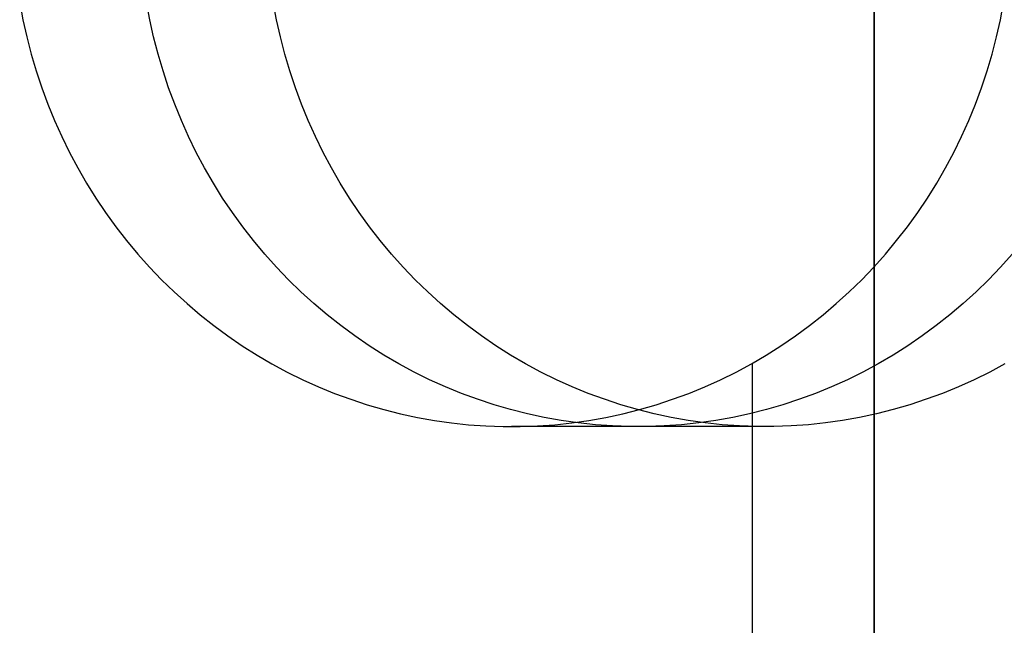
# Model space of a CAD drawing. Header units: millimetres. Extents: x 6038 to 7358, y -8545 to -7225.
# Tile 55 of 256: x 6694.15 to 6698.95, y -7955.15 to -7952.19. Entities that reach past the tile are written whole.
import ezdxf

# ---------------------------------------------------------------- set-up
doc = ezdxf.new("R2010")
doc.units = ezdxf.units.MM
doc.layers.add('color', color=7, linetype='Continuous')

msp = doc.modelspace()

# ---------------------------------------------------------------- linework, layer by layer
at = {"color": 7, "true_color": 0xffffff}
for p, q in [((6698.3164, -7955.8779, 89.0308), (6698.3164, -7934.8712, 103.0637)), ((6698.3164, -7955.8779, 89.0308), (6698.3164, -7934.8712, 103.0637)), ((6698.3164, -7955.606, 88.1), (6698.3164, -7936.7577, 88.1)), ((6698.3164, -7955.606, 88.1), (6698.3164, -7936.7577, 88.1)), ((6694.1482, -7952.1076, 64.1558), (6694.1641, -7952.1923, 64.1521)), ((6694.1482, -7952.1076, 64.1558), (6694.1641, -7952.1923, 64.1521)), ((6694.7827, -7952.1923, 66.8316), (6694.7668, -7952.1076, 66.8353)), ((6695.4013, -7952.1923, 69.5111), (6695.3854, -7952.1076, 69.5148)), ((6695.4013, -7952.1923, 69.5111), (6695.3854, -7952.1076, 69.5148)), ((6698.9318, -7952.1923, 63.0514), (6698.9477, -7952.1076, 63.0477)), ((6698.9318, -7952.1923, 63.0514), (6698.9477, -7952.1076, 63.0477)), ((6694.1641, -7952.1923, 64.1521), (6694.1828, -7952.2765, 64.1478)), ((6694.1641, -7952.1923, 64.1521), (6694.1828, -7952.2765, 64.1478)), ((6694.8014, -7952.2765, 66.8273), (6694.7827, -7952.1923, 66.8316)), ((6695.42, -7952.2765, 69.5068), (6695.4013, -7952.1923, 69.5111)), ((6695.42, -7952.2765, 69.5068), (6695.4013, -7952.1923, 69.5111)), ((6698.9131, -7952.2765, 63.0557), (6698.9318, -7952.1923, 63.0514)), ((6698.9131, -7952.2765, 63.0557), (6698.9318, -7952.1923, 63.0514)), ((6694.1828, -7952.2765, 64.1478), (6694.2043, -7952.3599, 64.1428)), ((6694.1828, -7952.2765, 64.1478), (6694.2043, -7952.3599, 64.1428)), ((6694.8229, -7952.3599, 66.8223), (6694.8014, -7952.2765, 66.8273)), ((6695.4415, -7952.3599, 69.5019), (6695.42, -7952.2765, 69.5068)), ((6695.4415, -7952.3599, 69.5019), (6695.42, -7952.2765, 69.5068)), ((6698.8915, -7952.3599, 63.0607), (6698.9131, -7952.2765, 63.0557)), ((6698.8915, -7952.3599, 63.0607), (6698.9131, -7952.2765, 63.0557)), ((6694.2043, -7952.3599, 64.1428), (6694.2286, -7952.4425, 64.1372)), ((6694.2043, -7952.3599, 64.1428), (6694.2286, -7952.4425, 64.1372)), ((6694.8473, -7952.4425, 66.8167), (6694.8229, -7952.3599, 66.8223)), ((6695.4659, -7952.4425, 69.4962), (6695.4415, -7952.3599, 69.5019)), ((6695.4659, -7952.4425, 69.4962), (6695.4415, -7952.3599, 69.5019)), ((6698.8672, -7952.4425, 63.0663), (6698.8915, -7952.3599, 63.0607)), ((6698.8672, -7952.4425, 63.0663), (6698.8915, -7952.3599, 63.0607)), ((6694.2286, -7952.4425, 64.1372), (6694.2557, -7952.5242, 64.1309)), ((6694.2286, -7952.4425, 64.1372), (6694.2557, -7952.5242, 64.1309)), ((6694.8743, -7952.5242, 66.8105), (6694.8473, -7952.4425, 66.8167)), ((6695.493, -7952.5242, 69.49), (6695.4659, -7952.4425, 69.4962)), ((6695.493, -7952.5242, 69.49), (6695.4659, -7952.4425, 69.4962)), ((6698.8401, -7952.5242, 63.0726), (6698.8672, -7952.4425, 63.0663)), ((6698.8401, -7952.5242, 63.0726), (6698.8672, -7952.4425, 63.0663)), ((6694.2557, -7952.5242, 64.1309), (6694.2855, -7952.6049, 64.1241)), ((6694.2557, -7952.5242, 64.1309), (6694.2855, -7952.6049, 64.1241)), ((6694.9042, -7952.6049, 66.8036), (6694.8743, -7952.5242, 66.8105)), ((6695.5228, -7952.6049, 69.4831), (6695.493, -7952.5242, 69.49)), ((6695.5228, -7952.6049, 69.4831), (6695.493, -7952.5242, 69.49)), ((6698.8103, -7952.6049, 63.0794), (6698.8401, -7952.5242, 63.0726)), ((6698.8103, -7952.6049, 63.0794), (6698.8401, -7952.5242, 63.0726)), ((6694.2855, -7952.6049, 64.1241), (6694.3181, -7952.6845, 64.1166)), ((6694.2855, -7952.6049, 64.1241), (6694.3181, -7952.6845, 64.1166)), ((6694.9367, -7952.6845, 66.7961), (6694.9042, -7952.6049, 66.8036)), ((6695.5553, -7952.6845, 69.4756), (6695.5228, -7952.6049, 69.4831)), ((6695.5553, -7952.6845, 69.4756), (6695.5228, -7952.6049, 69.4831)), ((6698.7778, -7952.6845, 63.0869), (6698.8103, -7952.6049, 63.0794)), ((6698.7778, -7952.6845, 63.0869), (6698.8103, -7952.6049, 63.0794)), ((6694.3181, -7952.6845, 64.1166), (6694.3532, -7952.7629, 64.1084)), ((6694.3181, -7952.6845, 64.1166), (6694.3532, -7952.7629, 64.1084)), ((6694.9719, -7952.7629, 66.788), (6694.9367, -7952.6845, 66.7961)), ((6695.5905, -7952.7629, 69.4675), (6695.5553, -7952.6845, 69.4756)), ((6695.5905, -7952.7629, 69.4675), (6695.5553, -7952.6845, 69.4756)), ((6698.7426, -7952.7629, 63.0951), (6698.7778, -7952.6845, 63.0869)), ((6698.7426, -7952.7629, 63.0951), (6698.7778, -7952.6845, 63.0869)), ((6694.3532, -7952.7629, 64.1084), (6694.391, -7952.84, 64.0997)), ((6694.3532, -7952.7629, 64.1084), (6694.391, -7952.84, 64.0997)), ((6695.0096, -7952.84, 66.7792), (6694.9719, -7952.7629, 66.788)), ((6695.6283, -7952.84, 69.4587), (6695.5905, -7952.7629, 69.4675)), ((6695.6283, -7952.84, 69.4587), (6695.5905, -7952.7629, 69.4675)), ((6698.7048, -7952.84, 63.1038), (6698.7426, -7952.7629, 63.0951)), ((6698.7048, -7952.84, 63.1038), (6698.7426, -7952.7629, 63.0951)), ((6694.391, -7952.84, 64.0997), (6694.4314, -7952.9157, 64.0904)), ((6694.391, -7952.84, 64.0997), (6694.4314, -7952.9157, 64.0904)), ((6695.05, -7952.9157, 66.7699), (6695.0096, -7952.84, 66.7792)), ((6695.6686, -7952.9157, 69.4494), (6695.6283, -7952.84, 69.4587)), ((6695.6686, -7952.9157, 69.4494), (6695.6283, -7952.84, 69.4587)), ((6698.6645, -7952.9157, 63.1131), (6698.7048, -7952.84, 63.1038)), ((6698.6645, -7952.9157, 63.1131), (6698.7048, -7952.84, 63.1038)), ((6694.4314, -7952.9157, 64.0904), (6694.4743, -7952.99, 64.0805)), ((6694.4314, -7952.9157, 64.0904), (6694.4743, -7952.99, 64.0805)), ((6695.0929, -7952.99, 66.76), (6695.05, -7952.9157, 66.7699)), ((6695.7115, -7952.99, 69.4395), (6695.6686, -7952.9157, 69.4494)), ((6695.7115, -7952.99, 69.4395), (6695.6686, -7952.9157, 69.4494)), ((6698.6216, -7952.99, 63.123), (6698.6645, -7952.9157, 63.1131)), ((6698.6216, -7952.99, 63.123), (6698.6645, -7952.9157, 63.1131)), ((6694.4743, -7952.99, 64.0805), (6694.5196, -7953.0626, 64.07)), ((6694.4743, -7952.99, 64.0805), (6694.5196, -7953.0626, 64.07)), ((6695.1382, -7953.0626, 66.7495), (6695.0929, -7952.99, 66.76)), ((6695.7568, -7953.0626, 69.4291), (6695.7115, -7952.99, 69.4395)), ((6695.7568, -7953.0626, 69.4291), (6695.7115, -7952.99, 69.4395)), ((6698.5762, -7953.0626, 63.1335), (6698.6216, -7952.99, 63.123)), ((6698.5762, -7953.0626, 63.1335), (6698.6216, -7952.99, 63.123)), ((6694.5196, -7953.0626, 64.07), (6694.5674, -7953.1337, 64.059)), ((6694.5196, -7953.0626, 64.07), (6694.5674, -7953.1337, 64.059)), ((6695.186, -7953.1337, 66.7385), (6695.1382, -7953.0626, 66.7495)), ((6695.8046, -7953.1337, 69.418), (6695.7568, -7953.0626, 69.4291)), ((6695.8046, -7953.1337, 69.418), (6695.7568, -7953.0626, 69.4291)), ((6698.5285, -7953.1337, 63.1445), (6698.5762, -7953.0626, 63.1335)), ((6698.5285, -7953.1337, 63.1445), (6698.5762, -7953.0626, 63.1335)), ((6694.5674, -7953.1337, 64.059), (6694.6175, -7953.2029, 64.0474)), ((6694.5674, -7953.1337, 64.059), (6694.6175, -7953.2029, 64.0474)), ((6695.2361, -7953.2029, 66.7269), (6695.186, -7953.1337, 66.7385)), ((6695.8547, -7953.2029, 69.4065), (6695.8046, -7953.1337, 69.418)), ((6695.8547, -7953.2029, 69.4065), (6695.8046, -7953.1337, 69.418)), ((6698.4783, -7953.2029, 63.1561), (6698.5285, -7953.1337, 63.1445)), ((6698.4783, -7953.2029, 63.1561), (6698.5285, -7953.1337, 63.1445)), ((6694.6175, -7953.2029, 64.0474), (6694.6699, -7953.2704, 64.0353)), ((6694.6175, -7953.2029, 64.0474), (6694.6699, -7953.2704, 64.0353)), ((6695.2886, -7953.2704, 66.7148), (6695.2361, -7953.2029, 66.7269)), ((6695.9072, -7953.2704, 69.3944), (6695.8547, -7953.2029, 69.4065)), ((6695.9072, -7953.2704, 69.3944), (6695.8547, -7953.2029, 69.4065)), ((6698.4259, -7953.2704, 63.1682), (6698.4783, -7953.2029, 63.1561)), ((6698.4259, -7953.2704, 63.1682), (6698.4783, -7953.2029, 63.1561)), ((6694.6699, -7953.2704, 64.0353), (6694.7246, -7953.336, 64.0227)), ((6694.6699, -7953.2704, 64.0353), (6694.7246, -7953.336, 64.0227)), ((6695.3432, -7953.336, 66.7022), (6695.2886, -7953.2704, 66.7148)), ((6695.9618, -7953.336, 69.3817), (6695.9072, -7953.2704, 69.3944)), ((6695.9618, -7953.336, 69.3817), (6695.9072, -7953.2704, 69.3944)), ((6698.3712, -7953.336, 63.1808), (6698.4259, -7953.2704, 63.1682)), ((6698.3712, -7953.336, 63.1808), (6698.4259, -7953.2704, 63.1682)), ((6694.7246, -7953.336, 64.0227), (6694.7815, -7953.3996, 64.0096)), ((6694.7246, -7953.336, 64.0227), (6694.7815, -7953.3996, 64.0096)), ((6695.4001, -7953.3996, 66.6891), (6695.3432, -7953.336, 66.7022)), ((6696.0187, -7953.3996, 69.3686), (6695.9618, -7953.336, 69.3817)), ((6696.0187, -7953.3996, 69.3686), (6695.9618, -7953.336, 69.3817)), ((6698.3144, -7953.3996, 63.1939), (6698.3712, -7953.336, 63.1808)), ((6698.3144, -7953.3996, 63.1939), (6698.3712, -7953.336, 63.1808)), ((6698.9899, -7953.336, 65.8603), (6698.933, -7953.3996, 65.8734)), ((6694.7815, -7953.3996, 64.0096), (6694.8404, -7953.4612, 63.996)), ((6694.7815, -7953.3996, 64.0096), (6694.8404, -7953.4612, 63.996)), ((6695.459, -7953.4612, 66.6755), (6695.4001, -7953.3996, 66.6891)), ((6696.0776, -7953.4612, 69.355), (6696.0187, -7953.3996, 69.3686)), ((6696.0776, -7953.4612, 69.355), (6696.0187, -7953.3996, 69.3686)), ((6698.2555, -7953.4612, 63.2075), (6698.3144, -7953.3996, 63.1939)), ((6698.2555, -7953.4612, 63.2075), (6698.3144, -7953.3996, 63.1939)), ((6698.933, -7953.3996, 65.8734), (6698.8741, -7953.4612, 65.8871)), ((6694.8404, -7953.4612, 63.996), (6694.9014, -7953.5206, 63.9819)), ((6694.8404, -7953.4612, 63.996), (6694.9014, -7953.5206, 63.9819)), ((6695.52, -7953.5206, 66.6614), (6695.459, -7953.4612, 66.6755)), ((6696.1386, -7953.5206, 69.3409), (6696.0776, -7953.4612, 69.355)), ((6696.1386, -7953.5206, 69.3409), (6696.0776, -7953.4612, 69.355)), ((6698.1945, -7953.5206, 63.2216), (6698.2555, -7953.4612, 63.2075)), ((6698.1945, -7953.5206, 63.2216), (6698.2555, -7953.4612, 63.2075)), ((6698.8741, -7953.4612, 65.8871), (6698.8131, -7953.5206, 65.9011)), ((6694.9014, -7953.5206, 63.9819), (6694.9643, -7953.5778, 63.9674)), ((6694.9014, -7953.5206, 63.9819), (6694.9643, -7953.5778, 63.9674)), ((6695.5829, -7953.5778, 66.6469), (6695.52, -7953.5206, 66.6614)), ((6696.2016, -7953.5778, 69.3264), (6696.1386, -7953.5206, 69.3409)), ((6696.2016, -7953.5778, 69.3264), (6696.1386, -7953.5206, 69.3409)), ((6698.1315, -7953.5778, 63.2361), (6698.1945, -7953.5206, 63.2216)), ((6698.1315, -7953.5778, 63.2361), (6698.1945, -7953.5206, 63.2216)), ((6698.8131, -7953.5206, 65.9011), (6698.7502, -7953.5778, 65.9157)), ((6694.9643, -7953.5778, 63.9674), (6695.0292, -7953.6328, 63.9524)), ((6694.9643, -7953.5778, 63.9674), (6695.0292, -7953.6328, 63.9524)), ((6695.6478, -7953.6328, 66.6319), (6695.5829, -7953.5778, 66.6469)), ((6696.2664, -7953.6328, 69.3114), (6696.2016, -7953.5778, 69.3264)), ((6696.2664, -7953.6328, 69.3114), (6696.2016, -7953.5778, 69.3264)), ((6698.0667, -7953.6328, 63.2511), (6698.1315, -7953.5778, 63.2361)), ((6698.0667, -7953.6328, 63.2511), (6698.1315, -7953.5778, 63.2361)), ((6698.7502, -7953.5778, 65.9157), (6698.6853, -7953.6328, 65.9306)), ((6695.0292, -7953.6328, 63.9524), (6695.0958, -7953.6854, 63.937)), ((6695.0292, -7953.6328, 63.9524), (6695.0958, -7953.6854, 63.937)), ((6695.7144, -7953.6854, 66.6165), (6695.6478, -7953.6328, 66.6319)), ((6696.333, -7953.6854, 69.296), (6696.2664, -7953.6328, 69.3114)), ((6696.333, -7953.6854, 69.296), (6696.2664, -7953.6328, 69.3114)), ((6698.0001, -7953.6854, 63.2665), (6698.0667, -7953.6328, 63.2511)), ((6698.0001, -7953.6854, 63.2665), (6698.0667, -7953.6328, 63.2511)), ((6698.6853, -7953.6328, 65.9306), (6698.6187, -7953.6854, 65.946)), ((6695.0958, -7953.6854, 63.937), (6695.1642, -7953.7357, 63.9212)), ((6695.0958, -7953.6854, 63.937), (6695.1642, -7953.7357, 63.9212)), ((6695.7828, -7953.7357, 66.6007), (6695.7144, -7953.6854, 66.6165)), ((6696.4014, -7953.7357, 69.2803), (6696.333, -7953.6854, 69.296)), ((6696.4014, -7953.7357, 69.2803), (6696.333, -7953.6854, 69.296)), ((6697.9317, -7953.7357, 63.2823), (6698.0001, -7953.6854, 63.2665)), ((6697.9317, -7953.7357, 63.2823), (6698.0001, -7953.6854, 63.2665)), ((6698.6187, -7953.6854, 65.946), (6698.5503, -7953.7357, 65.9618)), ((6695.1642, -7953.7357, 63.9212), (6695.2342, -7953.7834, 63.9051)), ((6695.1642, -7953.7357, 63.9212), (6695.2342, -7953.7834, 63.9051)), ((6695.8528, -7953.7834, 66.5846), (6695.7828, -7953.7357, 66.6007)), ((6696.4714, -7953.7834, 69.2641), (6696.4014, -7953.7357, 69.2803)), ((6696.4714, -7953.7834, 69.2641), (6696.4014, -7953.7357, 69.2803)), ((6697.8617, -7953.7834, 63.2984), (6697.9317, -7953.7357, 63.2823)), ((6697.8617, -7953.7834, 63.2984), (6697.9317, -7953.7357, 63.2823)), ((6698.5503, -7953.7357, 65.9618), (6698.4803, -7953.7834, 65.978)), ((6695.2342, -7953.7834, 63.9051), (6695.3058, -7953.8287, 63.8885)), ((6695.2342, -7953.7834, 63.9051), (6695.3058, -7953.8287, 63.8885)), ((6695.9244, -7953.8287, 66.568), (6695.8528, -7953.7834, 66.5846)), ((6696.543, -7953.8287, 69.2476), (6696.4714, -7953.7834, 69.2641)), ((6696.543, -7953.8287, 69.2476), (6696.4714, -7953.7834, 69.2641)), ((6697.7901, -7953.8287, 63.315), (6697.8617, -7953.7834, 63.2984)), ((6697.7901, -7953.8287, 63.315), (6697.8617, -7953.7834, 63.2984)), ((6698.4803, -7953.7834, 65.978), (6698.4087, -7953.8287, 65.9945)), ((6695.3058, -7953.8287, 63.8885), (6695.3788, -7953.8715, 63.8717)), ((6695.3058, -7953.8287, 63.8885), (6695.3788, -7953.8715, 63.8717)), ((6695.9975, -7953.8715, 66.5512), (6695.9244, -7953.8287, 66.568)), ((6696.6161, -7953.8715, 69.2307), (6696.543, -7953.8287, 69.2476)), ((6696.6161, -7953.8715, 69.2307), (6696.543, -7953.8287, 69.2476)), ((6697.717, -7953.8715, 63.3318), (6697.7901, -7953.8287, 63.315)), ((6697.717, -7953.8715, 63.3318), (6697.7901, -7953.8287, 63.315)), ((6698.4087, -7953.8287, 65.9945), (6698.3356, -7953.8715, 66.0114)), ((6695.3788, -7953.8715, 63.8717), (6695.4533, -7953.9116, 63.8545)), ((6695.3788, -7953.8715, 63.8717), (6695.4533, -7953.9116, 63.8545)), ((6696.0719, -7953.9116, 66.534), (6695.9975, -7953.8715, 66.5512)), ((6696.6905, -7953.9116, 69.2135), (6696.6161, -7953.8715, 69.2307)), ((6696.6905, -7953.9116, 69.2135), (6696.6161, -7953.8715, 69.2307)), ((6697.6426, -7953.9116, 63.349), (6697.717, -7953.8715, 63.3318)), ((6697.6426, -7953.9116, 63.349), (6697.717, -7953.8715, 63.3318)), ((6697.722, -8544.6665, 63.3307), (6697.722, -7953.8687, 63.3307)), ((6698.3356, -7953.8715, 66.0114), (6698.2612, -7953.9116, 66.0286)), ((6698.9543, -7953.8715, 68.6909), (6698.8798, -7953.9116, 68.7081)), ((6698.9543, -7953.8715, 68.6909), (6698.8798, -7953.9116, 68.7081)), ((6695.4533, -7953.9116, 63.8545), (6695.5291, -7953.949, 63.837)), ((6695.4533, -7953.9116, 63.8545), (6695.5291, -7953.949, 63.837)), ((6696.1477, -7953.949, 66.5165), (6696.0719, -7953.9116, 66.534)), ((6696.7663, -7953.949, 69.196), (6696.6905, -7953.9116, 69.2135)), ((6696.7663, -7953.949, 69.196), (6696.6905, -7953.9116, 69.2135)), ((6697.5668, -7953.949, 63.3665), (6697.6426, -7953.9116, 63.349)), ((6697.5668, -7953.949, 63.3665), (6697.6426, -7953.9116, 63.349)), ((6698.2612, -7953.9116, 66.0286), (6698.1854, -7953.949, 66.046)), ((6698.8798, -7953.9116, 68.7081), (6698.804, -7953.949, 68.7256)), ((6698.8798, -7953.9116, 68.7081), (6698.804, -7953.949, 68.7256)), ((6695.5291, -7953.949, 63.837), (6695.606, -7953.9837, 63.8192)), ((6695.5291, -7953.949, 63.837), (6695.606, -7953.9837, 63.8192)), ((6696.2247, -7953.9837, 66.4987), (6696.1477, -7953.949, 66.5165)), ((6696.8433, -7953.9837, 69.1782), (6696.7663, -7953.949, 69.196)), ((6696.8433, -7953.9837, 69.1782), (6696.7663, -7953.949, 69.196)), ((6697.4898, -7953.9837, 63.3843), (6697.5668, -7953.949, 63.3665)), ((6697.4898, -7953.9837, 63.3843), (6697.5668, -7953.949, 63.3665)), ((6698.1854, -7953.949, 66.046), (6698.1084, -7953.9837, 66.0638)), ((6698.804, -7953.949, 68.7256), (6698.7271, -7953.9837, 68.7433)), ((6698.804, -7953.949, 68.7256), (6698.7271, -7953.9837, 68.7433)), ((6695.606, -7953.9837, 63.8192), (6695.6841, -7954.0157, 63.8012)), ((6695.606, -7953.9837, 63.8192), (6695.6841, -7954.0157, 63.8012)), ((6695.6841, -7954.0157, 63.8012), (6695.7633, -7954.0449, 63.7829)), ((6695.6841, -7954.0157, 63.8012), (6695.7633, -7954.0449, 63.7829)), ((6696.3028, -7954.0157, 66.4807), (6696.2247, -7953.9837, 66.4987)), ((6696.3819, -7954.0449, 66.4624), (6696.3028, -7954.0157, 66.4807)), ((6696.9214, -7954.0157, 69.1602), (6696.8433, -7953.9837, 69.1782)), ((6696.9214, -7954.0157, 69.1602), (6696.8433, -7953.9837, 69.1782)), ((6697.0005, -7954.0449, 69.1419), (6696.9214, -7954.0157, 69.1602)), ((6697.0005, -7954.0449, 69.1419), (6696.9214, -7954.0157, 69.1602)), ((6697.3326, -7954.0449, 63.4206), (6697.4117, -7954.0157, 63.4023)), ((6697.3326, -7954.0449, 63.4206), (6697.4117, -7954.0157, 63.4023)), ((6697.4117, -7954.0157, 63.4023), (6697.4898, -7953.9837, 63.3843)), ((6697.4117, -7954.0157, 63.4023), (6697.4898, -7953.9837, 63.3843)), ((6698.0303, -7954.0157, 66.0818), (6697.9512, -7954.0449, 66.1001)), ((6698.1084, -7953.9837, 66.0638), (6698.0303, -7954.0157, 66.0818)), ((6698.649, -7954.0157, 68.7614), (6698.5698, -7954.0449, 68.7796)), ((6698.649, -7954.0157, 68.7614), (6698.5698, -7954.0449, 68.7796)), ((6698.7271, -7953.9837, 68.7433), (6698.649, -7954.0157, 68.7614)), ((6698.7271, -7953.9837, 68.7433), (6698.649, -7954.0157, 68.7614)), ((6695.7633, -7954.0449, 63.7829), (6695.8433, -7954.0713, 63.7644)), ((6695.7633, -7954.0449, 63.7829), (6695.8433, -7954.0713, 63.7644)), ((6695.8433, -7954.0713, 63.7644), (6695.9242, -7954.0949, 63.7457)), ((6695.8433, -7954.0713, 63.7644), (6695.9242, -7954.0949, 63.7457)), ((6696.4619, -7954.0713, 66.4439), (6696.3819, -7954.0449, 66.4624)), ((6696.5429, -7954.0949, 66.4253), (6696.4619, -7954.0713, 66.4439)), ((6697.0806, -7954.0713, 69.1235), (6697.0005, -7954.0449, 69.1419)), ((6697.0806, -7954.0713, 69.1235), (6697.0005, -7954.0449, 69.1419)), ((6697.1615, -7954.0949, 69.1048), (6697.0806, -7954.0713, 69.1235)), ((6697.1615, -7954.0949, 69.1048), (6697.0806, -7954.0713, 69.1235)), ((6697.1716, -7954.0949, 63.4578), (6697.2525, -7954.0713, 63.4391)), ((6697.1716, -7954.0949, 63.4578), (6697.2525, -7954.0713, 63.4391)), ((6697.2525, -7954.0713, 63.4391), (6697.3326, -7954.0449, 63.4206)), ((6697.2525, -7954.0713, 63.4391), (6697.3326, -7954.0449, 63.4206)), ((6697.8711, -7954.0713, 66.1186), (6697.7902, -7954.0949, 66.1373)), ((6697.9512, -7954.0449, 66.1001), (6697.8711, -7954.0713, 66.1186)), ((6698.4898, -7954.0713, 68.7981), (6698.4089, -7954.0949, 68.8168)), ((6698.4898, -7954.0713, 68.7981), (6698.4089, -7954.0949, 68.8168)), ((6698.5698, -7954.0449, 68.7796), (6698.4898, -7954.0713, 68.7981)), ((6698.5698, -7954.0449, 68.7796), (6698.4898, -7954.0713, 68.7981)), ((6695.9242, -7954.0949, 63.7457), (6696.0059, -7954.1155, 63.7269)), ((6695.9242, -7954.0949, 63.7457), (6696.0059, -7954.1155, 63.7269)), ((6696.0059, -7954.1155, 63.7269), (6696.0882, -7954.1333, 63.7079)), ((6696.0059, -7954.1155, 63.7269), (6696.0882, -7954.1333, 63.7079)), ((6696.6245, -7954.1155, 66.4064), (6696.5429, -7954.0949, 66.4253)), ((6696.7068, -7954.1333, 66.3874), (6696.6245, -7954.1155, 66.4064)), ((6697.0077, -7954.1333, 63.4956), (6697.09, -7954.1155, 63.4766)), ((6697.0077, -7954.1333, 63.4956), (6697.09, -7954.1155, 63.4766)), ((6697.09, -7954.1155, 63.4766), (6697.1716, -7954.0949, 63.4578)), ((6697.09, -7954.1155, 63.4766), (6697.1716, -7954.0949, 63.4578)), ((6697.2431, -7954.1155, 69.0859), (6697.1615, -7954.0949, 69.1048)), ((6697.2431, -7954.1155, 69.0859), (6697.1615, -7954.0949, 69.1048)), ((6697.3254, -7954.1333, 69.0669), (6697.2431, -7954.1155, 69.0859)), ((6697.3254, -7954.1333, 69.0669), (6697.2431, -7954.1155, 69.0859)), ((6697.7086, -7954.1155, 66.1561), (6697.6263, -7954.1333, 66.1751)), ((6697.7902, -7954.0949, 66.1373), (6697.7086, -7954.1155, 66.1561)), ((6698.3272, -7954.1155, 68.8356), (6698.2449, -7954.1333, 68.8546)), ((6698.3272, -7954.1155, 68.8356), (6698.2449, -7954.1333, 68.8546)), ((6698.4089, -7954.0949, 68.8168), (6698.3272, -7954.1155, 68.8356)), ((6698.4089, -7954.0949, 68.8168), (6698.3272, -7954.1155, 68.8356)), ((6696.0882, -7954.1333, 63.7079), (6696.171, -7954.1481, 63.6888)), ((6696.0882, -7954.1333, 63.7079), (6696.171, -7954.1481, 63.6888)), ((6696.171, -7954.1481, 63.6888), (6696.2543, -7954.16, 63.6695)), ((6696.171, -7954.1481, 63.6888), (6696.2543, -7954.16, 63.6695)), ((6696.2543, -7954.16, 63.6695), (6696.338, -7954.1689, 63.6502)), ((6696.2543, -7954.16, 63.6695), (6696.338, -7954.1689, 63.6502)), ((6696.7896, -7954.1481, 66.3683), (6696.7068, -7954.1333, 66.3874)), ((6696.7579, -7954.1689, 63.5533), (6696.8415, -7954.16, 63.534)), ((6696.7579, -7954.1689, 63.5533), (6696.8415, -7954.16, 63.534)), ((6696.8729, -7954.16, 66.3491), (6696.7896, -7954.1481, 66.3683)), ((6696.8415, -7954.16, 63.534), (6696.9248, -7954.1481, 63.5147)), ((6696.8415, -7954.16, 63.534), (6696.9248, -7954.1481, 63.5147)), ((6696.9566, -7954.1689, 66.3297), (6696.8729, -7954.16, 66.3491)), ((6696.9248, -7954.1481, 63.5147), (6697.0077, -7954.1333, 63.4956)), ((6696.9248, -7954.1481, 63.5147), (6697.0077, -7954.1333, 63.4956)), ((6697.4083, -7954.1481, 69.0478), (6697.3254, -7954.1333, 69.0669)), ((6697.4083, -7954.1481, 69.0478), (6697.3254, -7954.1333, 69.0669)), ((6697.4602, -7954.16, 66.2135), (6697.3765, -7954.1689, 66.2328)), ((6697.4915, -7954.16, 69.0286), (6697.4083, -7954.1481, 69.0478)), ((6697.4915, -7954.16, 69.0286), (6697.4083, -7954.1481, 69.0478)), ((6697.5435, -7954.1481, 66.1943), (6697.4602, -7954.16, 66.2135)), ((6697.5752, -7954.1689, 69.0093), (6697.4915, -7954.16, 69.0286)), ((6697.5752, -7954.1689, 69.0093), (6697.4915, -7954.16, 69.0286)), ((6697.6263, -7954.1333, 66.1751), (6697.5435, -7954.1481, 66.1943)), ((6698.0788, -7954.16, 68.893), (6697.9951, -7954.1689, 68.9123)), ((6698.0788, -7954.16, 68.893), (6697.9951, -7954.1689, 68.9123)), ((6698.1621, -7954.1481, 68.8738), (6698.0788, -7954.16, 68.893)), ((6698.1621, -7954.1481, 68.8738), (6698.0788, -7954.16, 68.893)), ((6698.2449, -7954.1333, 68.8546), (6698.1621, -7954.1481, 68.8738)), ((6698.2449, -7954.1333, 68.8546), (6698.1621, -7954.1481, 68.8738)), ((6696.338, -7954.1689, 63.6502), (6696.4218, -7954.1748, 63.6309)), ((6696.338, -7954.1689, 63.6502), (6696.4218, -7954.1748, 63.6309)), ((6696.4218, -7954.1748, 63.6309), (6696.5059, -7954.1778, 63.6115)), ((6696.4218, -7954.1748, 63.6309), (6696.5059, -7954.1778, 63.6115)), ((6696.5059, -7954.1778, 63.6115), (6696.59, -7954.1778, 63.592)), ((6696.5059, -7954.1778, 63.6115), (6696.59, -7954.1778, 63.592)), ((6697.7852, -7954.1782, 68.9608), (6696.5479, -7954.1782, 63.6018)), ((6696.59, -7954.1778, 63.592), (6696.674, -7954.1748, 63.5726)), ((6696.59, -7954.1778, 63.592), (6696.674, -7954.1748, 63.5726)), ((6696.674, -7954.1748, 63.5726), (6696.7579, -7954.1689, 63.5533)), ((6696.674, -7954.1748, 63.5726), (6696.7579, -7954.1689, 63.5533)), ((6697.0405, -7954.1748, 66.3104), (6696.9566, -7954.1689, 66.3297)), ((6697.1245, -7954.1778, 66.291), (6697.0405, -7954.1748, 66.3104)), ((6697.2086, -7954.1778, 66.2716), (6697.1245, -7954.1778, 66.291)), ((6697.2926, -7954.1748, 66.2522), (6697.2086, -7954.1778, 66.2716)), ((6697.3765, -7954.1689, 66.2328), (6697.2926, -7954.1748, 66.2522)), ((6697.6591, -7954.1748, 68.9899), (6697.5752, -7954.1689, 69.0093)), ((6697.6591, -7954.1748, 68.9899), (6697.5752, -7954.1689, 69.0093)), ((6697.7431, -7954.1778, 68.9705), (6697.6591, -7954.1748, 68.9899)), ((6697.7431, -7954.1778, 68.9705), (6697.6591, -7954.1748, 68.9899)), ((6697.8272, -7954.1778, 68.9511), (6697.7431, -7954.1778, 68.9705)), ((6697.8272, -7954.1778, 68.9511), (6697.7431, -7954.1778, 68.9705)), ((6697.9112, -7954.1748, 68.9317), (6697.8272, -7954.1778, 68.9511)), ((6697.9112, -7954.1748, 68.9317), (6697.8272, -7954.1778, 68.9511)), ((6697.9951, -7954.1689, 68.9123), (6697.9112, -7954.1748, 68.9317)), ((6697.9951, -7954.1689, 68.9123), (6697.9112, -7954.1748, 68.9317))]:
    msp.add_line(p, q, dxfattribs=at)
at = {"layer": 'color'}
msp.add_line((6698.3164, -7811.6665, 43.5), (6698.3164, -7957.6665, 43.5), dxfattribs=at)

doc.saveas('drawing.dxf')
